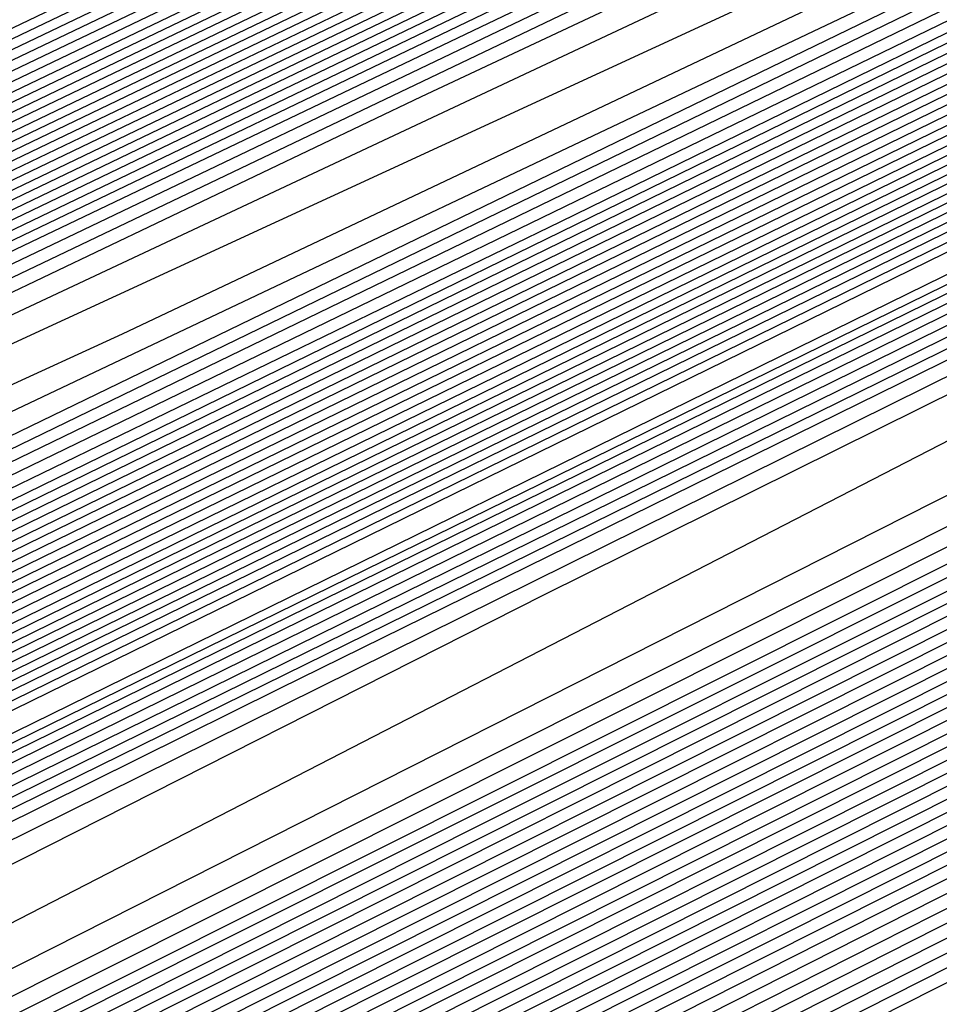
# Model space of a CAD drawing. Extents: x 3249832 to 3255657, y 13789405 to 13793316.
# Tile 242 of 256: x 3254689.58 to 3254691.13, y 13790574.34 to 13790575.99. Entities that reach past the tile are written whole.
import ezdxf

# ---------------------------------------------------------------- set-up
doc = ezdxf.new("R2010")
doc.units = 0
doc.header["$LTSCALE"] = 100
doc.header["$MEASUREMENT"] = 0
for name, color, linetype in [('GRATIO_CON', 10, 'CONTINUOUS'), ('GRATIO_ICON', 7, 'CONTINUOUS'), ('TARGETS_EAST', 7, 'CONTINUOUS')]:
    doc.layers.add(name, color=color, linetype=linetype)

# ---------------------------------------------------------------- blocks, each defined once
blk = doc.blocks.new('Gratio_032316_contours')
at = {"layer": 'GRATIO_CON', "color": 1, "linetype": 'Continuous', "flags": 128}
for points in [[(3254642.139, 13790551.7053), (3254660.6124, 13790560.6687), (3254682.3072, 13790571.2723), (3254700.7352, 13790580.305), (3254711.0317, 13790585.3564), (3254714.825, 13790587.2199), (3254715.3665, 13790587.4896), (3254715.3659, 13790587.4937), (3254715.3657, 13790587.4969), (3254715.3666, 13790587.4975), (3254715.9081, 13790587.7572), (3254719.6861, 13790589.589), (3254729.9352, 13790594.5687), (3254748.2689, 13790603.4881), (3254769.8147, 13790614.0012), (3254788.079, 13790622.9777)], [(3254643.9573, 13790552.6097), (3254661.9705, 13790561.3498), (3254683.1246, 13790571.6892), (3254701.0934, 13790580.4969), (3254711.1333, 13790585.4226), (3254714.8321, 13790587.2398), (3254715.3601, 13790587.5029), (3254715.3596, 13790587.5069), (3254715.3595, 13790587.5098), (3254715.3603, 13790587.5104), (3254715.8805, 13790587.7597), (3254719.5093, 13790589.5191), (3254729.3537, 13790594.3022), (3254746.9632, 13790602.8693), (3254767.6581, 13790612.9672), (3254785.2011, 13790621.5892)], [(3254645.7757, 13790553.5142), (3254663.3285, 13790562.0309), (3254683.9419, 13790572.1067), (3254701.4513, 13790580.6909), (3254711.2342, 13790585.4933), (3254714.8385, 13790587.2659), (3254715.3542, 13790587.5212), (3254715.853, 13790587.7617), (3254719.3325, 13790589.4492), (3254728.7721, 13790594.0356), (3254745.6576, 13790602.2505), (3254765.5015, 13790611.9331), (3254782.3232, 13790620.2006)], [(3254647.5941, 13790554.4186), (3254664.6865, 13790562.712), (3254684.7593, 13790572.5235), (3254701.8095, 13790580.8826), (3254711.336, 13790585.5591), (3254714.8458, 13790587.2852), (3254715.348, 13790587.5339), (3254715.8254, 13790587.7641), (3254719.1557, 13790589.3793), (3254728.1905, 13790593.7691), (3254744.3519, 13790601.6317), (3254763.3449, 13790610.8991), (3254779.4453, 13790618.8121)], [(3254651.2308, 13790556.2274), (3254667.4026, 13790564.0741), (3254686.3942, 13790573.3572), (3254702.526, 13790581.266), (3254711.5395, 13790585.6907), (3254714.8603, 13790587.3239), (3254715.3355, 13790587.5594), (3254715.7702, 13790587.7691), (3254718.8022, 13790589.2396), (3254727.0274, 13790593.236), (3254741.7406, 13790600.3941), (3254759.0318, 13790608.8311), (3254773.6894, 13790616.035)], [(3254653.0492, 13790557.1319), (3254668.7606, 13790564.7552), (3254687.2116, 13790573.774), (3254702.8843, 13790581.4577), (3254711.6412, 13790585.7564), (3254714.8676, 13790587.3433), (3254715.3293, 13790587.5721), (3254715.7426, 13790587.7716), (3254718.6254, 13790589.1697), (3254726.4458, 13790592.9695), (3254740.435, 13790599.7753), (3254756.8752, 13790607.7971), (3254770.8115, 13790614.6465), (3254778.5294, 13790618.5309)], [(3254646.2517, 13790553.9528), (3254654.8675, 13790558.0363), (3254670.1186, 13790565.4362), (3254688.0291, 13790574.1908), (3254703.2426, 13790581.6494), (3254711.743, 13790585.8222), (3254714.8749, 13790587.3627), (3254715.3231, 13790587.5848), (3254715.7151, 13790587.774), (3254718.4486, 13790589.0998), (3254725.8643, 13790592.703), (3254739.1294, 13790599.1565), (3254754.7186, 13790606.7631), (3254767.9336, 13790613.258), (3254775.252, 13790616.9413)], [(3254648.3232, 13790554.9771), (3254656.6859, 13790558.9407), (3254671.4766, 13790566.1173), (3254688.8465, 13790574.6076), (3254703.6008, 13790581.8411), (3254711.8447, 13790585.888), (3254714.8821, 13790587.382), (3254715.3169, 13790587.5976), (3254715.6875, 13790587.7765), (3254718.2718, 13790589.03), (3254725.2827, 13790592.4364), (3254737.8237, 13790598.5377), (3254752.562, 13790605.7291), (3254765.0557, 13790611.8694), (3254771.9746, 13790615.3518)], [(3254652.466, 13790557.0257), (3254660.3226, 13790560.7496), (3254674.1927, 13790567.4794), (3254690.4813, 13790575.4413), (3254704.3173, 13790582.2246), (3254712.0482, 13790586.0196), (3254714.8967, 13790587.4207), (3254715.3044, 13790587.623), (3254715.6323, 13790587.7815), (3254717.9183, 13790588.8903), (3254724.1196, 13790591.9033), (3254735.2124, 13790597.3001), (3254748.2489, 13790603.6611), (3254759.2998, 13790609.0924), (3254765.4198, 13790612.1726), (3254767.5973, 13790613.3706), (3254767.8046, 13790613.628), (3254767.8447, 13790613.807), (3254768.8446, 13790614.4523), (3254771.7623, 13790616.0293)], [(3254651.241, 13790556.5836), (3254654.5375, 13790558.0501), (3254662.141, 13790561.654), (3254675.5507, 13790568.1605), (3254691.2988, 13790575.8581), (3254704.6756, 13790582.4163), (3254712.1499, 13790586.0854), (3254714.904, 13790587.4401), (3254715.2982, 13790587.6357), (3254715.6047, 13790587.7839), (3254717.7415, 13790588.8204), (3254723.538, 13790591.6368), (3254733.9068, 13790596.6813), (3254746.0923, 13790602.627), (3254756.4219, 13790607.7038), (3254762.1424, 13790610.583), (3254764.1778, 13790611.7028), (3254764.3715, 13790611.9434), (3254764.4337, 13790612.1232), (3254765.5415, 13790612.8137), (3254768.7386, 13790614.5249), (3254774.566, 13790617.5186)], [(3254651.548, 13790556.8702), (3254653.3699, 13790557.6315), (3254656.6089, 13790559.0744), (3254663.9594, 13790562.5584), (3254676.9087, 13790568.8416), (3254692.1162, 13790576.2749), (3254705.0338, 13790582.608), (3254712.2517, 13790586.1512), (3254714.9112, 13790587.4594), (3254715.292, 13790587.6484), (3254715.5771, 13790587.7864), (3254717.5647, 13790588.7505), (3254722.9564, 13790591.3703), (3254732.6011, 13790596.0625), (3254743.9357, 13790601.593), (3254753.544, 13790606.3153), (3254758.865, 13790608.9934), (3254760.7582, 13790610.035), (3254760.9385, 13790610.2589), (3254761.0228, 13790610.4394), (3254762.2384, 13790611.1751), (3254765.7149, 13790613.0205), (3254772.0375, 13790616.2604)], [(3254650.8432, 13790556.6142), (3254653.5851, 13790557.8698), (3254655.4988, 13790558.6793), (3254658.6803, 13790560.0987), (3254665.7777, 13790563.4629), (3254678.2668, 13790569.5227), (3254692.9336, 13790576.6918)], [(3254650.5749, 13790556.5411), (3254654.5292, 13790558.4217), (3254657.6595, 13790559.8689), (3254659.7567, 13790560.7751), (3254662.8232, 13790562.1473), (3254669.4145, 13790565.2717), (3254680.9828, 13790570.8848), (3254694.5684, 13790577.5253)], [(3254652.1699, 13790557.3247), (3254656.3722, 13790559.3255), (3254659.6966, 13790560.8685), (3254661.8856, 13790561.8229), (3254664.8946, 13790563.1716), (3254671.2328, 13790566.1762), (3254682.3408, 13790571.5658), (3254695.3858, 13790577.9421)], [(3254649.243, 13790555.9373), (3254653.7649, 13790558.1083), (3254658.2152, 13790560.2292), (3254661.7338, 13790561.8681), (3254664.0145, 13790562.8708), (3254666.9661, 13790564.196), (3254673.0512, 13790567.0806), (3254683.6989, 13790572.2469), (3254696.2032, 13790578.3589)], [(3254650.5851, 13790556.5992), (3254655.3599, 13790558.8918), (3254660.0582, 13790561.133), (3254663.771, 13790562.8677), (3254666.1434, 13790563.9186), (3254669.0375, 13790565.2203), (3254674.8696, 13790567.985), (3254685.0569, 13790572.928), (3254697.0206, 13790578.7757)], [(3254648.7569, 13790555.7589), (3254653.2692, 13790557.9229), (3254658.5498, 13790560.4589), (3254663.7442, 13790562.9405), (3254667.8453, 13790564.8668), (3254670.4012, 13790566.0143), (3254673.1803, 13790567.2689), (3254678.5063, 13790569.7939), (3254687.7729, 13790574.2901), (3254698.6554, 13790579.6094)], [(3254649.8828, 13790556.3169), (3254654.6113, 13790558.5847), (3254660.1448, 13790561.2425), (3254665.5872, 13790563.8443), (3254669.8825, 13790565.8664), (3254672.5301, 13790567.0622), (3254675.2518, 13790568.2932), (3254680.3247, 13790570.6983), (3254689.131, 13790574.9712), (3254699.4729, 13790580.0262)], [(3254651.0087, 13790556.875), (3254655.9534, 13790559.2466), (3254661.7398, 13790562.026), (3254667.4302, 13790564.748), (3254671.9197, 13790566.866), (3254674.6591, 13790568.11), (3254677.3232, 13790569.3176), (3254682.143, 13790571.6027), (3254690.489, 13790575.6522), (3254700.2903, 13790580.443)], [(3254652.1346, 13790557.4331), (3254657.2955, 13790559.9084), (3254663.3348, 13790562.8096), (3254669.2733, 13790565.6518), (3254673.9569, 13790567.8656), (3254676.788, 13790569.1579), (3254679.3946, 13790570.3419), (3254683.9614, 13790572.5071), (3254691.847, 13790576.3333), (3254701.1077, 13790580.8598)], [(3254650.0485, 13790556.4841), (3254654.3864, 13790558.5492), (3254659.9797, 13790561.2321), (3254666.5247, 13790564.3767), (3254672.9593, 13790567.4593), (3254678.0312, 13790569.8647), (3254681.0458, 13790571.2536), (3254683.5375, 13790572.3905), (3254687.5981, 13790574.316), (3254694.5631, 13790577.6954)], [(3254651.0069, 13790556.9616), (3254655.5123, 13790559.1072), (3254661.3217, 13790561.894), (3254668.1197, 13790565.1602), (3254674.8023, 13790568.3631), (3254680.0684, 13790570.8643), (3254683.1747, 13790572.3015), (3254685.6089, 13790573.4148), (3254689.4165, 13790575.2204), (3254695.9211, 13790578.3765), (3254703.5599, 13790582.1103), (3254710.0485, 13790585.2913), (3254713.674, 13790587.0708), (3254715.0098, 13790587.728), (3254715.2012, 13790587.8237), (3254715.5767, 13790588.0145), (3254718.1988, 13790589.3384), (3254725.3135, 13790592.9288), (3254738.0825, 13790599.3724), (3254753.3307, 13790607.0675), (3254766.7985, 13790613.8657), (3254775.2332, 13790618.1281)], [(3254651.9652, 13790557.4392), (3254656.6382, 13790559.6653), (3254662.6638, 13790562.5558), (3254669.7147, 13790565.9438), (3254676.6453, 13790569.2668), (3254682.1055, 13790571.8639), (3254685.3036, 13790573.3493), (3254687.6804, 13790574.4392), (3254691.2349, 13790576.1249), (3254697.2791, 13790579.0576), (3254704.3773, 13790582.5271), (3254710.4067, 13790585.483), (3254713.7756, 13790587.1366), (3254715.0169, 13790587.7472), (3254715.1948, 13790587.8363), (3254715.5637, 13790588.0238), (3254718.1399, 13790589.3246), (3254725.1298, 13790592.8522), (3254737.6771, 13790599.1838), (3254752.6727, 13790606.7516), (3254765.9448, 13790613.4511), (3254774.3039, 13790617.6754)], [(3254652.9236, 13790557.9168), (3254657.7641, 13790560.2233), (3254664.0059, 13790563.2177), (3254671.3097, 13790566.7274), (3254678.4883, 13790570.1706), (3254684.1427, 13790572.8635), (3254687.4325, 13790574.3972), (3254689.7518, 13790575.4635), (3254693.0532, 13790577.0293), (3254698.6371, 13790579.7386), (3254705.1948, 13790582.9439), (3254710.7649, 13790585.6747), (3254713.8772, 13790587.2023), (3254715.024, 13790587.7665), (3254715.1884, 13790587.8489), (3254715.5508, 13790588.0331), (3254718.0809, 13790589.3107), (3254724.9462, 13790592.7755), (3254737.2717, 13790598.9953), (3254752.0148, 13790606.4357), (3254765.0911, 13790613.0365), (3254773.3746, 13790617.2228)], [(3254651.3, 13790557.2133), (3254654.8403, 13790558.872), (3254660.0158, 13790561.3394), (3254666.6901, 13790564.5414), (3254674.4997, 13790568.2945), (3254682.1743, 13790571.9781), (3254688.2171, 13790574.8626), (3254691.6904, 13790576.4929), (3254693.8947, 13790577.5121), (3254696.69, 13790578.8381), (3254701.3532, 13790581.1008), (3254706.8296, 13790583.7776), (3254711.4814, 13790586.0581), (3254714.0805, 13790587.3339), (3254715.0382, 13790587.8051), (3254715.1756, 13790587.8741), (3254715.5248, 13790588.0517), (3254717.9631, 13790589.2831), (3254724.5788, 13790592.6221), (3254736.4608, 13790598.6182), (3254750.699, 13790605.8039), (3254763.3837, 13790612.2073), (3254771.5159, 13790616.3175)], [(3254652.1439, 13790557.6356), (3254655.7986, 13790559.3495), (3254661.1417, 13790561.8975), (3254668.0321, 13790565.2032), (3254676.0946, 13790569.078), (3254684.0173, 13790572.8819), (3254690.2542, 13790575.8622), (3254693.8193, 13790577.5407), (3254695.9661, 13790578.5364), (3254698.5083, 13790579.7426), (3254702.7112, 13790581.7819), (3254707.647, 13790584.1944), (3254711.8396, 13790586.2498), (3254714.1821, 13790587.3996), (3254715.0454, 13790587.8244), (3254715.1692, 13790587.8867), (3254715.5119, 13790588.061), (3254717.9042, 13790589.2693), (3254724.3952, 13790592.5454), (3254736.0554, 13790598.4297), (3254750.0411, 13790605.488), (3254762.53, 13790611.7927), (3254770.5866, 13790615.8649), (3254774.8217, 13790618.021)], [(3254652.9879, 13790558.058), (3254656.757, 13790559.8271), (3254662.2676, 13790562.4555), (3254669.3742, 13790565.8651), (3254677.6896, 13790569.8616), (3254685.8603, 13790573.7856), (3254692.2914, 13790576.8618), (3254695.9482, 13790578.5886)], [(3254651.7584, 13790557.5564), (3254653.8319, 13790558.4804), (3254657.7153, 13790560.3047), (3254663.3935, 13790563.0136), (3254670.7163, 13790566.527), (3254679.2846, 13790570.6451), (3254687.7034, 13790574.6894), (3254694.3286, 13790577.8614)], [(3254652.4935, 13790558.0528), (3254653.3251, 13790558.3415), (3254655.5198, 13790559.3252), (3254659.632, 13790561.2599), (3254665.6453, 13790564.1297), (3254673.4005, 13790567.8507), (3254682.4746, 13790572.2122), (3254691.3894, 13790576.4969), (3254698.4029, 13790579.8606)], [(3254652.9639, 13790558.6646), (3254653.0867, 13790558.5122), (3254653.2547, 13790558.4334), (3254654.1084, 13790558.7341), (3254656.3637, 13790559.7476), (3254660.5904, 13790561.7374), (3254666.7712, 13790564.6877), (3254674.7426, 13790568.5125), (3254684.0695, 13790572.9958), (3254693.2324, 13790577.4007)], [(3254652.3082, 13790558.7882), (3254653.2996, 13790559.0627), (3254653.7222, 13790559.0393), (3254653.8454, 13790558.8897), (3254654.016, 13790558.814), (3254654.8917, 13790559.1266), (3254657.2077, 13790560.1699), (3254661.5487, 13790562.215), (3254667.8971, 13790565.2458), (3254676.0846, 13790569.1744), (3254685.6645, 13790573.7793), (3254695.0754, 13790578.3044)], [(3254653.0352, 13790559.1439), (3254654.05, 13790559.4312), (3254654.4805, 13790559.414), (3254654.6041, 13790559.2671), (3254654.7773, 13790559.1947), (3254655.675, 13790559.5191), (3254658.0517, 13790560.5923), (3254662.5071, 13790562.6926), (3254669.023, 13790565.8038), (3254677.4267, 13790569.8362), (3254687.2595, 13790574.5629), (3254696.9184, 13790579.2082)], [(3254652.6703, 13790559.1274), (3254654.4892, 13790559.8553), (3254655.5508, 13790560.1681), (3254655.9972, 13790560.1635), (3254656.1214, 13790560.022), (3254656.2998, 13790559.956), (3254657.2417, 13790560.3042), (3254659.7396, 13790561.4371), (3254664.4238, 13790563.6478), (3254671.2748, 13790566.9199), (3254680.1109, 13790571.1599), (3254690.4495, 13790576.13), (3254700.6044, 13790581.0157)], [(3254651.1891, 13790558.53), (3254653.3543, 13790559.4624), (3254655.2162, 13790560.211), (3254656.3012, 13790560.5366), (3254656.7555, 13790560.5382), (3254656.8801, 13790560.3994), (3254657.0611, 13790560.3366), (3254658.025, 13790560.6967), (3254660.5836, 13790561.8595), (3254665.3703, 13790564.1197), (3254672.3062, 13790567.4325), (3254681.1343, 13790571.6684), (3254691.3246, 13790576.5671), (3254701.2561, 13790581.3455)], [(3254651.8222, 13790558.8415), (3254654.0383, 13790559.7975), (3254655.9432, 13790560.5667), (3254657.0517, 13790560.905), (3254657.5139, 13790560.9129), (3254657.6388, 13790560.7769), (3254657.8223, 13790560.7173), (3254658.8083, 13790561.0893), (3254661.4275, 13790562.2819), (3254666.3151, 13790564.5907), (3254673.3236, 13790567.9384), (3254682.1101, 13790572.154), (3254692.0922, 13790576.9523), (3254701.7295, 13790581.5891)], [(3254652.4553, 13790559.153), (3254654.7223, 13790560.1326), (3254656.6702, 13790560.9224), (3254657.8021, 13790561.2735), (3254658.2722, 13790561.2876), (3254658.3974, 13790561.1543), (3254658.5836, 13790561.0979), (3254659.5916, 13790561.4818), (3254662.2715, 13790562.7043), (3254667.2599, 13790565.0618), (3254674.341, 13790568.4442), (3254683.086, 13790572.6396), (3254692.8597, 13790577.3375)], [(3254651.9883, 13790558.9968), (3254653.3923, 13790559.619), (3254654.9589, 13790560.3252), (3254656.5106, 13790561.0221), (3254657.887, 13790561.6126), (3254658.9323, 13790561.9989), (3254659.5424, 13790562.1186), (3254659.8188, 13790562.0506), (3254659.9148, 13790561.9092), (3254660.1061, 13790561.8592), (3254661.1583, 13790562.2669), (3254663.9594, 13790563.549), (3254669.1494, 13790566.0039), (3254676.3757, 13790569.4558), (3254685.0376, 13790573.6106), (3254694.3948, 13790578.1075)], [(3254652.5838, 13790559.2912), (3254654.0181, 13790559.9272), (3254655.6188, 13790560.6489), (3254657.2041, 13790561.3611), (3254658.61, 13790561.9653), (3254659.6769, 13790562.3626), (3254660.298, 13790562.4894), (3254660.5778, 13790562.4256), (3254660.6735, 13790562.2866), (3254660.8674, 13790562.2398), (3254661.9416, 13790562.6594), (3254664.8034, 13790563.9714), (3254670.0942, 13790566.4749), (3254677.3931, 13790569.9616), (3254686.0134, 13790574.0961), (3254695.1623, 13790578.4926)], [(3254652.0749, 13790559.1191), (3254653.1793, 13790559.5856), (3254654.644, 13790560.2355), (3254656.2787, 13790560.9726), (3254657.8977, 13790561.7), (3254659.3331, 13790562.3181), (3254660.4215, 13790562.7262), (3254661.0536, 13790562.8602), (3254661.3368, 13790562.8006), (3254661.4322, 13790562.6641), (3254661.6286, 13790562.6205), (3254662.7249, 13790563.052), (3254665.6473, 13790564.3938), (3254671.039, 13790566.946), (3254678.4105, 13790570.4674), (3254686.9892, 13790574.5817), (3254695.9299, 13790578.8778)], [(3254652.6477, 13790559.403), (3254653.7747, 13790559.8801), (3254655.2698, 13790560.5438), (3254656.9386, 13790561.2962), (3254658.5913, 13790562.039), (3254660.0561, 13790562.6708), (3254661.166, 13790563.0899), (3254661.8093, 13790563.231), (3254662.0957, 13790563.1756), (3254662.1908, 13790563.0415), (3254662.3899, 13790563.0011), (3254663.5082, 13790563.4445), (3254666.4913, 13790564.8162), (3254671.9838, 13790567.417), (3254679.4278, 13790570.9732), (3254687.965, 13790575.0672), (3254696.6974, 13790579.2629)], [(3254652.7465, 13790559.6241), (3254653.1242, 13790559.7253), (3254653.7934, 13790559.9708), (3254654.9657, 13790560.4689), (3254656.5215, 13790561.1603), (3254658.2584, 13790561.9436), (3254659.9784, 13790562.7168), (3254661.5022, 13790563.3762), (3254662.6552, 13790563.8172), (3254663.3205, 13790563.9727), (3254663.6137, 13790563.9256), (3254663.7082, 13790563.7964), (3254663.9124, 13790563.7624), (3254665.0749, 13790564.2296), (3254668.1792, 13790565.661), (3254673.8733, 13790568.3591), (3254681.4626, 13790571.9848), (3254689.9166, 13790576.0383), (3254698.2325, 13790580.0332)], [(3254652.9121, 13790559.7876), (3254653.3001, 13790559.8983), (3254653.6845, 13790560.0031), (3254654.3662, 13790560.2547), (3254655.5611, 13790560.7633), (3254657.1474, 13790561.4685), (3254658.9183, 13790562.2672), (3254660.672, 13790563.0558), (3254662.2253, 13790563.7289), (3254663.3997, 13790564.1808), (3254664.0761, 13790564.3435), (3254664.3727, 13790564.3007), (3254664.4669, 13790564.1738), (3254664.6737, 13790564.143), (3254665.8582, 13790564.6221), (3254669.0232, 13790566.0833), (3254674.8181, 13790568.8302), (3254682.4799, 13790572.4906), (3254690.8924, 13790576.5238), (3254699.0001, 13790580.4183)], [(3254652.8332, 13790559.8228), (3254653.4588, 13790560.0583), (3254653.8537, 13790560.1725), (3254654.2448, 13790560.2808), (3254654.939, 13790560.5386), (3254656.1566, 13790561.0578), (3254657.7733, 13790561.7768), (3254659.5782, 13790562.5909), (3254661.3656, 13790563.3947), (3254662.9483, 13790564.0816), (3254664.1443, 13790564.5444), (3254664.8318, 13790564.7143), (3254665.1317, 13790564.6757), (3254665.2256, 13790564.5513), (3254665.4349, 13790564.5237), (3254666.6415, 13790565.0146), (3254669.8671, 13790566.5057), (3254675.7629, 13790569.3012), (3254683.4973, 13790572.9964), (3254691.8683, 13790577.0094), (3254699.7676, 13790580.8035)], [(3254652.5888, 13790559.7695), (3254653.3685, 13790560.0884), (3254654.0056, 13790560.3291), (3254654.4073, 13790560.4467), (3254654.8052, 13790560.5586), (3254655.5118, 13790560.8225), (3254656.7521, 13790561.3522), (3254658.3991, 13790562.0851), (3254660.2381, 13790562.9145), (3254662.0592, 13790563.7337), (3254663.6714, 13790564.4344), (3254664.8888, 13790564.9081), (3254665.5874, 13790565.0851), (3254665.8907, 13790565.0507), (3254665.9842, 13790564.9287), (3254666.1962, 13790564.9043), (3254667.4249, 13790565.4072), (3254670.7111, 13790566.9281), (3254676.7077, 13790569.7723), (3254684.5147, 13790573.5023), (3254692.8441, 13790577.4949)], [(3254652.8549, 13790559.9647), (3254653.6307, 13790560.2883), (3254654.439, 13790560.6196), (3254655.0991, 13790560.8706), (3254655.5146, 13790560.9951), (3254655.9258, 13790561.1141), (3254656.6575, 13790561.3903), (3254657.943, 13790561.941), (3254659.6508, 13790562.7016), (3254661.5579, 13790563.5619), (3254663.4463, 13790564.4116), (3254665.1175, 13790565.1398), (3254666.378, 13790565.6354), (3254667.0986, 13790565.8267), (3254667.4086, 13790565.8007), (3254667.5016, 13790565.6836), (3254667.7187, 13790565.6656), (3254668.9915, 13790566.1922), (3254672.399, 13790567.7729), (3254678.5972, 13790570.7144), (3254686.5494, 13790574.5139), (3254694.7957, 13790578.466)], [(3254652.7524, 13790559.9713), (3254653.3621, 13790560.2183), (3254654.1517, 13790560.5478), (3254654.9743, 13790560.8852), (3254655.6459, 13790561.1413), (3254656.0682, 13790561.2693), (3254656.4861, 13790561.3919), (3254657.2303, 13790561.6742), (3254658.5385, 13790562.2355), (3254660.2767, 13790563.0099), (3254662.2178, 13790563.8855), (3254664.1399, 13790564.7505), (3254665.8406, 13790565.4925), (3254667.1225, 13790565.999), (3254667.8543, 13790566.1976), (3254668.1676, 13790566.1757), (3254668.2603, 13790566.061), (3254668.48, 13790566.0462), (3254669.7748, 13790566.5848), (3254673.243, 13790568.1953), (3254679.542, 13790571.1854), (3254687.5668, 13790575.0197), (3254695.7715, 13790578.9516)]]:
    blk.add_lwpolyline(points, dxfattribs=at)
at = {"layer": 'GRATIO_CON', "color": 5, "linetype": 'Continuous', "flags": 128}
for points in [[(3254645.4599, 13790553.036), (3254663.069, 13790561.7623), (3254683.7862, 13790571.9554), (3254701.3959, 13790580.5965), (3254711.2365, 13790585.4241), (3254714.8618, 13790587.205), (3254715.3792, 13790587.4629), (3254715.3785, 13790587.4674), (3254715.3782, 13790587.4709), (3254715.379, 13790587.4719), (3254715.9133, 13790587.7279), (3254719.64, 13790589.5343), (3254729.7495, 13790594.4457), (3254747.8375, 13790603.2357), (3254769.1201, 13790613.5531), (3254787.2186, 13790622.2657)], [(3254649.9599, 13790555.2348), (3254666.4373, 13790563.4004), (3254685.823, 13790572.9383), (3254702.301, 13790581.0241), (3254711.5092, 13790585.5415), (3254714.9015, 13790587.208), (3254715.3856, 13790587.4496), (3254715.3848, 13790587.4542), (3254715.3844, 13790587.458), (3254715.3852, 13790587.4591), (3254715.9013, 13790587.7061), (3254719.4996, 13790589.4499), (3254729.2606, 13790594.1916), (3254746.7248, 13790602.6782), (3254767.2733, 13790612.6396), (3254784.7474, 13790621.0516)], [(3254645.8078, 13790553.0477), (3254654.4599, 13790557.4337), (3254669.8056, 13790565.0385), (3254687.8597, 13790573.9222), (3254703.2055, 13790581.4548), (3254711.7805, 13790585.6657), (3254714.9395, 13790587.2206), (3254715.3915, 13790587.4448), (3254715.8892, 13790587.6839), (3254719.3592, 13790589.3654), (3254728.7717, 13790593.9374), (3254745.612, 13790602.1206), (3254765.4264, 13790611.7261), (3254782.2763, 13790619.8376)], [(3254650.9146, 13790555.5543), (3254658.9599, 13790559.6325), (3254673.1739, 13790566.6765), (3254689.8966, 13790574.9051), (3254704.1107, 13790581.8824), (3254712.0533, 13790585.783), (3254714.9794, 13790587.2235), (3254715.3982, 13790587.4313), (3254715.8776, 13790587.6614), (3254719.2191, 13790589.2805), (3254728.2829, 13790593.683), (3254744.4993, 13790601.563), (3254763.5796, 13790610.8126), (3254779.8051, 13790618.6235)], [(3254649.0895, 13790554.2614), (3254654.3182, 13790556.9458), (3254657.5919, 13790558.6919), (3254661.1283, 13790560.5677), (3254667.9599, 13790564.0302), (3254679.9106, 13790569.9526), (3254693.9704, 13790576.8709), (3254705.921, 13790582.737), (3254712.5988, 13790586.0165), (3254715.0585, 13790587.2285), (3254715.4093, 13790587.4057), (3254715.4091, 13790587.4086), (3254715.4097, 13790587.4091), (3254715.4114, 13790587.4072), (3254715.8544, 13790587.617), (3254718.939, 13790589.1106), (3254727.3053, 13790593.1741), (3254742.2739, 13790600.4477), (3254759.8859, 13790608.9855), (3254774.8628, 13790616.1954)], [(3254652.9316, 13790556.1611), (3254659.0279, 13790559.2737), (3254662.7531, 13790561.2358), (3254666.2352, 13790563.0744), (3254672.4599, 13790566.2291), (3254683.2789, 13790571.5906), (3254696.0073, 13790577.8537), (3254706.8262, 13790583.1644), (3254712.8717, 13790586.1333), (3254715.0984, 13790587.2306), (3254715.416, 13790587.3911), (3254715.416, 13790587.3939), (3254715.4167, 13790587.3946), (3254715.4184, 13790587.393), (3254715.843, 13790587.5942), (3254718.799, 13790589.0255), (3254726.8166, 13790592.9197), (3254741.1612, 13790599.8901), (3254758.039, 13790608.072), (3254772.3917, 13790614.9813)], [(3254648.5889, 13790553.912), (3254656.7738, 13790558.0608), (3254663.7375, 13790561.6017), (3254667.9142, 13790563.7796), (3254671.342, 13790565.581), (3254676.9599, 13790568.4279), (3254686.6472, 13790573.2286), (3254698.0442, 13790578.8366), (3254707.7315, 13790583.5918), (3254713.1445, 13790586.2502), (3254715.1383, 13790587.2327), (3254715.4228, 13790587.3765), (3254715.4229, 13790587.3793), (3254715.4236, 13790587.3802), (3254715.4253, 13790587.3788), (3254715.8315, 13790587.5713), (3254718.659, 13790588.9404), (3254726.3278, 13790592.6653), (3254740.0485, 13790599.3324), (3254756.1922, 13790607.1585), (3254769.9205, 13790613.7673), (3254777.6832, 13790617.4194)], [(3254651.4104, 13790555.3035), (3254660.616, 13790559.9605), (3254668.4472, 13790563.9297), (3254673.0754, 13790566.3235), (3254676.4489, 13790568.0877), (3254681.4599, 13790570.6267), (3254690.0155, 13790574.8666), (3254700.0811, 13790579.8195), (3254708.6367, 13790584.0191), (3254713.4173, 13790586.367), (3254715.1783, 13790587.2348), (3254715.4296, 13790587.362), (3254715.4297, 13790587.3647), (3254715.4306, 13790587.3657), (3254715.4323, 13790587.3646), (3254715.8201, 13790587.5485), (3254718.5189, 13790588.8554), (3254725.8391, 13790592.4108), (3254738.9357, 13790598.7748), (3254754.3453, 13790606.2449), (3254767.4494, 13790612.5532), (3254774.8722, 13790616.0455)], [(3254647.5106, 13790553.2224), (3254657.0534, 13790558.0863), (3254668.3003, 13790563.7598), (3254677.8665, 13790568.5857), (3254683.3978, 13790571.4112), (3254686.6626, 13790573.101), (3254690.46, 13790575.0244), (3254696.7522, 13790578.1426), (3254704.1549, 13790581.7852), (3254710.4471, 13790584.8739), (3254713.963, 13790586.6006), (3254715.2582, 13790587.2389), (3254715.4431, 13790587.3328), (3254715.4435, 13790587.3354), (3254715.4445, 13790587.3367), (3254715.4462, 13790587.3361), (3254715.7971, 13790587.5028), (3254718.2389, 13790588.6852), (3254724.8615, 13790591.9019), (3254736.7103, 13790597.6595), (3254750.6516, 13790604.4179), (3254762.5071, 13790610.1251), (3254769.2501, 13790613.2977), (3254772.4608, 13790614.7267)], [(3254649.4643, 13790554.1811), (3254659.8749, 13790559.4778), (3254672.1424, 13790565.6595), (3254682.5761, 13790570.9137), (3254688.559, 13790573.955), (3254691.7695, 13790575.6077), (3254694.96, 13790577.2233)], [(3254651.4179, 13790555.1398), (3254662.6964, 13790560.8692), (3254675.9846, 13790567.5592), (3254687.2858, 13790573.2417), (3254693.7202, 13790576.4989)], [(3254646.6144, 13790552.5691), (3254653.3716, 13790556.0986), (3254665.5179, 13790562.2606), (3254679.8268, 13790569.4589), (3254691.9954, 13790575.5697), (3254698.8813, 13790579.0427)], [(3254649.5507, 13790554.0056), (3254657.2788, 13790558.016), (3254671.1608, 13790565.0435), (3254687.5111, 13790573.2582), (3254701.4147, 13790580.2257)], [(3254650.9017, 13790554.6653), (3254658.8371, 13790558.7771), (3254673.0892, 13790565.9887), (3254689.8746, 13790574.4203), (3254704.1484, 13790581.5711), (3254712.1263, 13790585.5666), (3254715.0665, 13790587.04), (3254715.4881, 13790587.251), (3254715.7284, 13790587.3657), (3254717.3988, 13790588.1749), (3254721.929, 13790590.3752), (3254730.0341, 13790594.3137), (3254739.5705, 13790598.9367), (3254747.6802, 13790602.8407), (3254752.3838, 13790605.0543), (3254755.2179, 13790606.3353), (3254758.5977, 13790607.8737), (3254764.2556, 13790610.5253), (3254771.1907, 13790613.8082)], [(3254652.1037, 13790555.2502), (3254659.8925, 13790559.2859), (3254673.8812, 13790566.3638), (3254690.3563, 13790574.639), (3254704.3657, 13790581.6567), (3254712.195, 13790585.5772), (3254715.0794, 13790587.0229), (3254715.4916, 13790587.2315), (3254715.4923, 13790587.2341), (3254715.4936, 13790587.2363), (3254715.4952, 13790587.2371), (3254715.717, 13790587.343), (3254717.2588, 13790588.0898), (3254721.4402, 13790590.1208), (3254728.9214, 13790593.7561), (3254737.7237, 13790598.0232), (3254745.2091, 13790601.6266), (3254749.5728, 13790603.6804), (3254752.344, 13790604.9367), (3254755.8855, 13790606.5574), (3254761.8691, 13790609.3671), (3254769.2041, 13790612.8413), (3254776.1088, 13790616.118)], [(3254650.5295, 13790554.2765), (3254653.3056, 13790555.8352), (3254660.9478, 13790559.7949), (3254674.6731, 13790566.7396), (3254690.838, 13790574.8591), (3254704.5835, 13790581.7451), (3254712.2651, 13790585.5926), (3254715.0949, 13790587.012), (3254715.4992, 13790587.2173), (3254715.4997, 13790587.2202), (3254715.5008, 13790587.2224), (3254715.5022, 13790587.2231), (3254715.7056, 13790587.3202), (3254717.1188, 13790588.0047), (3254720.9515, 13790589.8664), (3254727.8087, 13790593.1984), (3254735.8769, 13790597.1097), (3254742.7379, 13790600.4126), (3254746.7617, 13790602.3065), (3254749.4702, 13790603.5381), (3254753.1732, 13790605.2411), (3254759.4825, 13790608.2089), (3254767.2174, 13790611.8744), (3254774.4989, 13790615.3301)], [(3254653.0399, 13790555.5064), (3254655.7096, 13790557.0052), (3254663.0585, 13790560.8129), (3254676.257, 13790567.4911), (3254691.8012, 13790575.2992), (3254705.0188, 13790581.9215), (3254712.405, 13790585.6223), (3254715.1255, 13790586.9884), (3254715.5137, 13790587.187), (3254715.5139, 13790587.1907), (3254715.5149, 13790587.1935), (3254715.5162, 13790587.1948), (3254715.6827, 13790587.2745), (3254716.8387, 13790587.8346), (3254719.9739, 13790589.3575), (3254725.5832, 13790592.0832), (3254732.1832, 13790595.2826), (3254737.7956, 13790597.9844), (3254741.1396, 13790599.5586), (3254743.7225, 13790600.741), (3254747.7487, 13790602.6085), (3254754.7095, 13790605.8925), (3254763.2441, 13790609.9406), (3254771.2789, 13790613.7544)], [(3254652.4149, 13790554.6496), (3254653.3587, 13790555.1809), (3254653.8585, 13790555.5089), (3254654.0037, 13790555.6845), (3254653.9725, 13790555.8008), (3254654.2952, 13790556.1213), (3254656.9115, 13790557.5902), (3254664.1138, 13790561.322), (3254677.0489, 13790567.8669), (3254692.2829, 13790575.5193), (3254705.2366, 13790582.0098)], [(3254652.4183, 13790554.5925), (3254653.5945, 13790555.2348), (3254654.5826, 13790555.7885), (3254655.1076, 13790556.1285), (3254655.263, 13790556.3073), (3254655.2343, 13790556.4222), (3254655.5504, 13790556.7362), (3254658.1135, 13790558.1752), (3254665.1691, 13790561.831), (3254677.8408, 13790568.2426), (3254692.7645, 13790575.7394)], [(3254652.5047, 13790554.5678), (3254653.546, 13790555.1511), (3254654.774, 13790555.82), (3254655.8065, 13790556.3962), (3254656.3568, 13790556.748), (3254656.5224, 13790556.9301), (3254656.4962, 13790557.0437), (3254656.8057, 13790557.3511), (3254659.3155, 13790558.7603), (3254666.2244, 13790562.34), (3254678.6327, 13790568.6184), (3254693.2462, 13790575.9595)], [(3254652.2242, 13790554.0767), (3254653.1154, 13790554.6054), (3254653.6313, 13790554.9527), (3254654.0278, 13790555.2392), (3254654.6721, 13790555.6399), (3254655.8015, 13790556.2681), (3254657.1332, 13790556.9903), (3254658.2542, 13790557.6115), (3254658.8552, 13790557.9872), (3254659.041, 13790558.1758), (3254659.0198, 13790558.2866), (3254659.3161, 13790558.581), (3254661.7194, 13790559.9303), (3254668.335, 13790563.358), (3254680.2165, 13790569.3699), (3254694.2095, 13790576.3997)], [(3254652.0931, 13790553.9273), (3254653.2097, 13790554.5634), (3254654.1357, 13790555.1108), (3254654.6726, 13790555.4686), (3254655.0856, 13790555.7627), (3254655.7557, 13790556.176), (3254656.9292, 13790556.8266), (3254658.3127, 13790557.5755), (3254659.4781, 13790558.2191), (3254660.1044, 13790558.6067), (3254660.3003, 13790558.7986), (3254660.2816, 13790558.908), (3254660.5714, 13790559.1959), (3254662.9213, 13790560.5153), (3254669.3903, 13790563.8671), (3254681.0084, 13790569.7457), (3254694.6911, 13790576.6198)], [(3254653.037, 13790554.391), (3254654.1951, 13790555.0501), (3254655.156, 13790555.6162), (3254655.7139, 13790555.9845), (3254656.1434, 13790556.2863), (3254656.8394, 13790556.7121), (3254658.057, 13790557.3852), (3254659.4923, 13790558.1607), (3254660.7019, 13790558.8268), (3254661.3536, 13790559.2263), (3254661.5596, 13790559.4215), (3254661.5434, 13790559.5295), (3254661.8266, 13790559.8108), (3254664.1233, 13790561.1003), (3254670.4456, 13790564.3761), (3254681.8003, 13790570.1215), (3254695.1728, 13790576.8399)], [(3254652.9145, 13790554.2455), (3254653.9808, 13790554.8547), (3254655.1805, 13790555.5368), (3254656.1763, 13790556.1216), (3254656.7552, 13790556.5004), (3254657.2012, 13790556.8098), (3254657.9231, 13790557.2481), (3254659.1847, 13790557.9437), (3254660.6718, 13790558.7459), (3254661.9258, 13790559.4344), (3254662.6028, 13790559.8458), (3254662.8189, 13790560.0443), (3254662.8052, 13790560.1509), (3254663.0819, 13790560.4257), (3254665.3253, 13790561.6853), (3254671.5009, 13790564.8851), (3254682.5923, 13790570.4972), (3254695.6546, 13790577.0593)], [(3254665.5923, 13790561.6556), (3254667.7292, 13790562.8553), (3254673.6115, 13790565.9031), (3254684.1761, 13790571.2487), (3254696.618, 13790577.4994)], [(3254665.5974, 13790561.2573), (3254666.3503, 13790561.7045), (3254666.5968, 13790561.9128), (3254666.5906, 13790562.0152), (3254666.8476, 13790562.2705), (3254668.9312, 13790563.4403), (3254674.6669, 13790566.4122), (3254684.968, 13790571.6245), (3254697.0997, 13790577.7194)], [(3254665.3901, 13790561.0866), (3254666.8212, 13790561.865), (3254667.5995, 13790562.3241), (3254667.8561, 13790562.5357), (3254667.8524, 13790562.6367), (3254668.1028, 13790562.8854), (3254670.1331, 13790564.0253), (3254675.7222, 13790566.9212), (3254685.7599, 13790572.0002), (3254697.5813, 13790577.9395)], [(3254664.8234, 13790560.7363), (3254666.5696, 13790561.6718), (3254668.0451, 13790562.4726), (3254668.8487, 13790562.9436), (3254669.1154, 13790563.1585), (3254669.1143, 13790563.2581), (3254669.3581, 13790563.5003), (3254671.3351, 13790564.6103), (3254676.7775, 13790567.4302), (3254686.5518, 13790572.376), (3254698.063, 13790578.1595)], [(3254665.5089, 13790561.0006), (3254667.0789, 13790561.8533), (3254668.9287, 13790562.8422), (3254670.4928, 13790563.6879), (3254671.3471, 13790564.1828), (3254671.634, 13790564.4042), (3254671.6379, 13790564.501), (3254671.8685, 13790564.7302), (3254673.739, 13790565.7804), (3254678.8881, 13790568.4483), (3254688.1357, 13790573.1275), (3254699.0263, 13790578.5996)], [(3254665.6638, 13790560.9982), (3254666.5925, 13790561.5367), (3254668.2066, 13790562.4118), (3254670.1083, 13790563.4273), (3254671.7167, 13790564.2956), (3254672.5962, 13790564.8023), (3254672.8933, 13790565.027), (3254672.8997, 13790565.1225), (3254673.1238, 13790565.3451), (3254674.941, 13790566.3654), (3254679.9434, 13790568.9573), (3254688.9276, 13790573.5033), (3254699.508, 13790578.8196)], [(3254666.1266, 13790561.1436), (3254666.7216, 13790561.5217), (3254667.6762, 13790562.0727), (3254669.3343, 13790562.9704), (3254671.2879, 13790564.0125), (3254672.9405, 13790564.9032), (3254673.8454, 13790565.4219), (3254674.1526, 13790565.6498), (3254674.1615, 13790565.7439), (3254674.379, 13790565.96), (3254676.143, 13790566.9504), (3254680.9987, 13790569.4663), (3254689.7195, 13790573.8791), (3254699.9897, 13790579.0397)], [(3254665.0349, 13790560.4038), (3254666.3795, 13790561.1759), (3254667.1679, 13790561.6595), (3254667.7794, 13790562.0453), (3254668.7599, 13790562.6088), (3254670.4621, 13790563.5289), (3254672.4674, 13790564.5977), (3254674.1644, 13790565.5109), (3254675.0946, 13790566.0414), (3254675.4119, 13790566.2727), (3254675.4233, 13790566.3654), (3254675.6343, 13790566.5749), (3254677.3449, 13790567.5354), (3254682.054, 13790569.9753), (3254690.5114, 13790574.2548), (3254700.4713, 13790579.2597)], [(3254665.3073, 13790560.4193), (3254667.0057, 13790561.3772), (3254668.4201, 13790562.1867), (3254669.2504, 13790562.6913), (3254669.8951, 13790563.0924), (3254670.9272, 13790563.6809), (3254672.7176, 13790564.6459), (3254674.8265, 13790565.7681), (3254676.6121, 13790566.7262), (3254677.593, 13790567.2806), (3254677.9306, 13790567.5183), (3254677.9469, 13790567.6083), (3254678.1447, 13790567.8048), (3254679.7488, 13790568.7054), (3254684.1646, 13790570.9934), (3254692.0952, 13790575.0064), (3254701.4347, 13790579.6998)], [(3254666.2512, 13790560.883), (3254667.9912, 13790561.8639), (3254669.4404, 13790562.6922), (3254670.2917, 13790563.2072), (3254670.9529, 13790563.6159), (3254672.0109, 13790564.217), (3254673.8453, 13790565.2044), (3254676.0061, 13790566.3533), (3254677.836, 13790567.3338), (3254678.8422, 13790567.9001), (3254679.1899, 13790568.1412), (3254679.2087, 13790568.2297), (3254679.4, 13790568.4197), (3254680.9508, 13790569.2904), (3254685.2199, 13790571.5024), (3254692.8871, 13790575.3821)], [(3254665.6137, 13790560.4446), (3254667.195, 13790561.3468), (3254668.9766, 13790562.3506), (3254670.4608, 13790563.1976), (3254671.333, 13790563.7231), (3254672.0107, 13790564.1395), (3254673.0946, 13790564.7531), (3254674.973, 13790565.763), (3254677.1856, 13790566.9384), (3254679.0598, 13790567.9414), (3254680.0914, 13790568.5197), (3254680.4492, 13790568.764), (3254680.4705, 13790568.8512), (3254680.6552, 13790569.0346), (3254682.1528, 13790569.8754), (3254686.2753, 13790572.0114), (3254693.679, 13790575.7579)], [(3254665.4983, 13790560.2702), (3254666.5208, 13790560.8874), (3254668.1389, 13790561.8105), (3254669.962, 13790562.8373), (3254671.4811, 13790563.703), (3254672.3742, 13790564.239), (3254673.0685, 13790564.663), (3254674.1783, 13790565.2891), (3254676.1008, 13790566.3215), (3254678.3652, 13790567.5236), (3254680.2837, 13790568.5491), (3254681.3405, 13790569.1392), (3254681.7085, 13790569.3869), (3254681.7323, 13790569.4726), (3254681.9105, 13790569.6495), (3254683.3547, 13790570.4604), (3254687.3306, 13790572.5204), (3254694.471, 13790576.1337)], [(3254673.5217, 13790564.7139), (3254674.4568, 13790565.2708), (3254675.1842, 13790565.7101), (3254676.3456, 13790566.3613), (3254678.3563, 13790567.4385), (3254680.7243, 13790568.694), (3254682.7314, 13790569.7644), (3254683.8389, 13790570.3784), (3254684.2271, 13790570.6325), (3254684.256, 13790570.7155), (3254684.4209, 13790570.8794), (3254685.7587, 13790571.6304), (3254689.4412, 13790573.5385), (3254696.0548, 13790576.8852)], [(3254672.9183, 13790564.2975), (3254674.542, 13790565.2193), (3254675.498, 13790565.7867), (3254676.242, 13790566.2336), (3254677.4293, 13790566.8974), (3254679.484, 13790567.997), (3254681.9039, 13790569.2792), (3254683.9553, 13790570.372), (3254685.0881, 13790570.9979), (3254685.4864, 13790571.2554), (3254685.5178, 13790571.3369), (3254685.6762, 13790571.4943), (3254686.9606, 13790572.2154), (3254690.4965, 13790574.0475), (3254696.8467, 13790577.2609)]]:
    blk.add_lwpolyline(points, dxfattribs=at)
at = {"layer": 'GRATIO_ICON', "color": 7, "linetype": 'Continuous', "flags": 128}
for points in [[(3254649.4124, 13790555.323), (3254666.0445, 13790563.393), (3254685.5768, 13790572.9403), (3254702.1678, 13790581.0743), (3254711.4377, 13790585.6249), (3254714.8531, 13790587.3046), (3254715.3418, 13790587.5467), (3254715.7978, 13790587.7666), (3254718.979, 13790589.3094), (3254727.609, 13790593.5026), (3254743.0463, 13790601.0129), (3254761.1884, 13790609.8651), (3254776.5674, 13790617.4236)], [(3254650.3946, 13790556.0014), (3254658.5043, 13790559.8452), (3254672.8347, 13790566.7984), (3254689.6639, 13790575.0245), (3254703.9591, 13790582.0328), (3254711.9464, 13790585.9538), (3254714.8894, 13790587.4014), (3254715.3107, 13790587.6103), (3254715.6599, 13790587.779), (3254718.095, 13790588.9601), (3254724.7011, 13790592.1699), (3254736.5181, 13790597.9189), (3254750.4054, 13790604.6951), (3254762.1777, 13790610.4809), (3254768.6972, 13790613.7622), (3254771.0169, 13790615.0384), (3254771.2377, 13790615.3126)], [(3254652.6862, 13790557.518), (3254655.6223, 13790558.8693), (3254657.6277, 13790559.7272), (3254660.7518, 13790561.123), (3254667.5961, 13790564.3673), (3254679.6248, 13790570.2037), (3254693.751, 13790577.1084)], [(3254651.9272, 13790557.261), (3254656.9549, 13790559.6754), (3254661.9012, 13790562.0368), (3254665.8082, 13790563.8673), (3254668.2723, 13790564.9665), (3254671.1089, 13790566.2446), (3254676.6879, 13790568.8894), (3254686.4149, 13790573.609), (3254697.838, 13790579.1925)], [(3254649.0902, 13790556.0065), (3254653.2605, 13790557.9911), (3254658.6376, 13790560.5703), (3254664.9298, 13790563.5931), (3254671.1163, 13790566.5556), (3254675.994, 13790568.8652), (3254678.9169, 13790570.2058), (3254681.4661, 13790571.3662), (3254685.7798, 13790573.4116), (3254693.205, 13790577.0144)], [(3254650.456, 13790556.7909), (3254653.8819, 13790558.3944), (3254658.8899, 13790560.7814), (3254665.348, 13790563.8795), (3254672.9047, 13790567.5109), (3254680.3313, 13790571.0744), (3254686.1799, 13790573.8631), (3254689.5614, 13790575.445), (3254691.8232, 13790576.4878), (3254694.8716, 13790577.9337), (3254699.9952, 13790580.4197), (3254706.0122, 13790583.3608), (3254711.1231, 13790585.8664), (3254713.9789, 13790587.2681), (3254715.0311, 13790587.7858), (3254715.182, 13790587.8615), (3254715.5378, 13790588.0424), (3254718.022, 13790589.2969), (3254724.7625, 13790592.6988), (3254736.8662, 13790598.8068), (3254751.3569, 13790606.1198), (3254764.2374, 13790612.6219), (3254772.4452, 13790616.7702)], [(3254652.5417, 13790557.949), (3254654.6758, 13790558.9028), (3254658.6737, 13790560.7823), (3254664.5194, 13790563.5716), (3254672.0584, 13790567.1888), (3254680.8796, 13790571.4287), (3254689.5464, 13790575.5932), (3254696.3658, 13790578.861)], [(3254652.4307, 13790556.1481), (3254656.0215, 13790558.061), (3254663.4599, 13790561.8314), (3254676.5423, 13790568.3146), (3254691.9335, 13790575.888), (3254705.0159, 13790582.3099), (3254712.3263, 13790585.9001), (3254715.0195, 13790587.2261), (3254715.4051, 13790587.4175), (3254715.8661, 13790587.6387), (3254719.079, 13790589.1955), (3254727.7941, 13790593.4286), (3254743.3866, 13790601.0054), (3254761.7327, 13790609.8991), (3254777.334, 13790617.4094)], [(3254651.9862, 13790558.7923), (3254653.7622, 13790559.4996), (3254654.8004, 13790559.7996), (3254655.2389, 13790559.7887), (3254655.3627, 13790559.6445), (3254655.5385, 13790559.5753), (3254656.4583, 13790559.9117), (3254658.8956, 13790561.0147), (3254663.4654, 13790563.1702), (3254670.1489, 13790566.3619), (3254678.7688, 13790570.4981), (3254688.8545, 13790575.3465), (3254698.7614, 13790580.112)], [(3254651.1186, 13790558.612), (3254653.0884, 13790559.4645), (3254655.4063, 13790560.4676), (3254657.3972, 13790561.2781), (3254658.5525, 13790561.642), (3254659.0305, 13790561.6623), (3254659.1561, 13790561.5317), (3254659.3448, 13790561.4785), (3254660.375, 13790561.8743), (3254663.1154, 13790563.1266), (3254668.2046, 13790565.5328), (3254675.3584, 13790568.95), (3254684.0618, 13790573.1252), (3254693.6273, 13790577.7228)], [(3254645.557, 13790552.2637), (3254654.2319, 13790556.6949), (3254664.4581, 13790561.8601), (3254673.1568, 13790566.2577), (3254678.2366, 13790568.8673), (3254681.5558, 13790570.5944), (3254685.96, 13790572.8256), (3254693.3838, 13790576.5046), (3254702.118, 13790580.8023), (3254709.5419, 13790584.4465), (3254713.6902, 13790586.4838), (3254715.2182, 13790587.2369), (3254715.4363, 13790587.3474), (3254715.4366, 13790587.35), (3254715.4375, 13790587.3512), (3254715.4393, 13790587.3504), (3254715.8086, 13790587.5256), (3254718.3789, 13790588.7703), (3254725.3503, 13790592.1564), (3254737.823, 13790598.2172), (3254752.4985, 13790605.3314), (3254764.9782, 13790611.3391), (3254772.0611, 13790614.6716)], [(3254652.5639, 13790559.4476), (3254653.2205, 13790559.6869), (3254654.3702, 13790560.1745), (3254655.8957, 13790560.852), (3254657.5985, 13790561.6199), (3254659.2849, 13790562.3779), (3254660.7792, 13790563.0235), (3254661.9106, 13790563.4535), (3254662.5649, 13790563.6019), (3254662.8547, 13790563.5506), (3254662.9495, 13790563.419), (3254663.1511, 13790563.3817), (3254664.2916, 13790563.837), (3254667.3353, 13790565.2386), (3254672.9286, 13790567.8881), (3254680.4452, 13790571.479), (3254688.9408, 13790575.5527), (3254697.465, 13790579.6481)], [(3254652.3478, 13790559.7111), (3254653.1098, 13790560.0289), (3254653.9037, 13790560.354), (3254654.5524, 13790560.5998), (3254654.9609, 13790560.7209), (3254655.3655, 13790560.8363), (3254656.0846, 13790561.1064), (3254657.3476, 13790561.6466), (3254659.025, 13790562.3933), (3254660.898, 13790563.2382), (3254662.7527, 13790564.0726), (3254664.3945, 13790564.7871), (3254665.6334, 13790565.2717), (3254666.343, 13790565.4559), (3254666.6496, 13790565.4257), (3254666.7429, 13790565.3062), (3254666.9574, 13790565.285), (3254668.2082, 13790565.7997), (3254671.5551, 13790567.3505), (3254677.6525, 13790570.2433), (3254685.532, 13790574.0081), (3254693.8199, 13790577.9805)], [(3254648.0825, 13790553.2873), (3254655.3252, 13790557.0573), (3254668.3394, 13790563.652), (3254683.6689, 13790571.3585), (3254696.7051, 13790577.8977)], [(3254651.7847, 13790554.8915), (3254654.5076, 13790556.4202), (3254662.0031, 13790560.3039), (3254675.4651, 13790567.1153), (3254691.3196, 13790575.0792), (3254704.8011, 13790581.8331), (3254712.335, 13790585.6071), (3254715.1101, 13790586.9997), (3254715.5062, 13790587.2016), (3254715.5066, 13790587.205), (3254715.5077, 13790587.2076), (3254715.5092, 13790587.2088), (3254715.6941, 13790587.2973), (3254716.9787, 13790587.9197), (3254720.4627, 13790589.6119), (3254726.696, 13790592.6408), (3254734.03, 13790596.1961), (3254740.2668, 13790599.1985), (3254743.9507, 13790600.9325), (3254746.5964, 13790602.1395), (3254750.4609, 13790603.9248), (3254757.096, 13790607.0507), (3254765.2308, 13790610.9075), (3254772.8889, 13790614.5422)], [(3254652.97, 13790554.7157), (3254653.5884, 13790555.1039), (3254654.6737, 13790555.7096), (3254655.9536, 13790556.4051), (3254657.0303, 13790557.0038), (3254657.606, 13790557.3676), (3254657.7817, 13790557.553), (3254657.758, 13790557.6651), (3254658.0609, 13790557.9661), (3254660.5174, 13790559.3453), (3254667.2797, 13790562.849), (3254679.4246, 13790568.9942), (3254693.7278, 13790576.1796)], [(3254652.7811, 13790554.0102), (3254653.1249, 13790554.266), (3254653.8216, 13790554.6883), (3254654.9247, 13790555.3184), (3254656.166, 13790556.0235), (3254657.1966, 13790556.6271), (3254657.7964, 13790557.0163), (3254658.2591, 13790557.3334), (3254659.0068, 13790557.7842), (3254660.3124, 13790558.5022), (3254661.8514, 13790559.3311), (3254663.1496, 13790560.0421), (3254663.8519, 13790560.4654), (3254664.0782, 13790560.6672), (3254664.067, 13790560.7724), (3254664.3371, 13790561.0407), (3254666.5272, 13790562.2703), (3254672.5562, 13790565.3941), (3254683.3842, 13790570.8729), (3254696.1363, 13790577.2794)], [(3254665.9511, 13790561.2948), (3254667.7492, 13790562.257), (3254669.2689, 13790563.0803), (3254670.0979, 13790563.5632), (3254670.3747, 13790563.7813), (3254670.3761, 13790563.8796), (3254670.6133, 13790564.1153), (3254672.5371, 13790565.1953), (3254677.8328, 13790567.9392), (3254687.3437, 13790572.7518), (3254698.5447, 13790578.3795)], [(3254666.0203, 13790560.8905), (3254667.3998, 13790561.6813), (3254668.2091, 13790562.1754), (3254668.8372, 13790562.5688), (3254669.8436, 13790563.1449), (3254671.5898, 13790564.0874), (3254673.647, 13790565.1829), (3254675.3883, 13790566.1185), (3254676.3438, 13790566.661), (3254676.6712, 13790566.8955), (3254676.6851, 13790566.9868), (3254676.8895, 13790567.1899), (3254678.5469, 13790568.1204), (3254683.1093, 13790570.4843), (3254691.3033, 13790574.6306), (3254700.953, 13790579.4797)], [(3254665.8604, 13790560.3305), (3254666.3821, 13790560.699), (3254667.4279, 13790561.3302), (3254669.0828, 13790562.2742), (3254670.9475, 13790563.324), (3254672.5014, 13790564.2084), (3254673.4155, 13790564.7549), (3254674.1263, 13790565.1866), (3254675.262, 13790565.8252), (3254677.2285, 13790566.88), (3254679.5448, 13790568.1088), (3254681.5076, 13790569.1567), (3254682.5897, 13790569.7588), (3254682.9678, 13790570.0097), (3254682.9942, 13790570.094), (3254683.1657, 13790570.2645), (3254684.5567, 13790571.0454), (3254688.3859, 13790573.0294), (3254695.2629, 13790576.5094)]]:
    blk.add_lwpolyline(points, dxfattribs=at)

msp = doc.modelspace()

# ---------------------------------------------------------------- block references
at = {"layer": 'TARGETS_EAST'}
msp.add_blockref('Gratio_032316_contours', (0, 0), dxfattribs=at)

doc.saveas('drawing.dxf')
